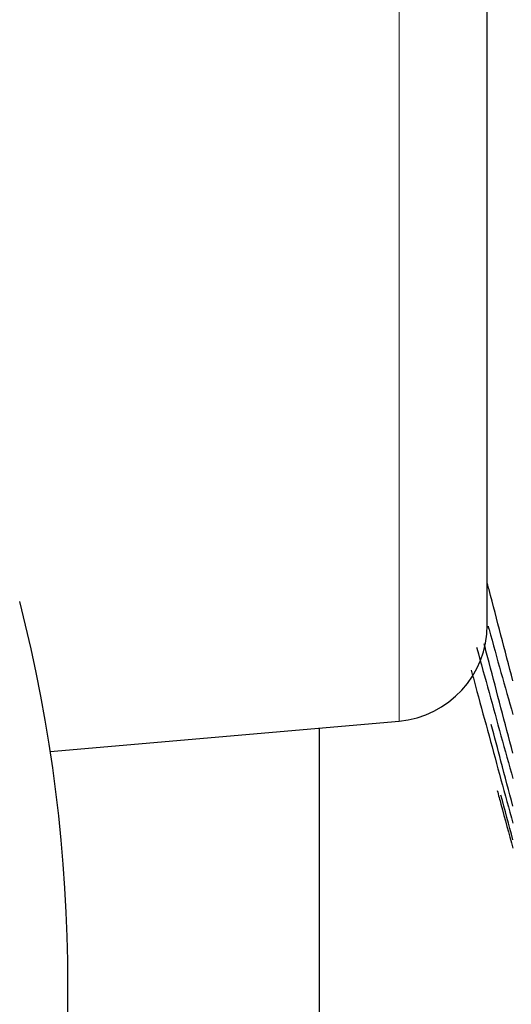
# Model space of a CAD drawing. Header units: inches. Extents: x 0 to 17820, y -10 to 12600.
# Tile 41 of 256: x 6431 to 6456, y 3706 to 3756. Entities that reach past the tile are written whole.
import ezdxf

# ---------------------------------------------------------------- set-up
doc = ezdxf.new("R2010")
doc.units = ezdxf.units.IN
doc.layers.add('1', color=7, linetype='Continuous', true_color=0xffffff)

msp = doc.modelspace()

# ---------------------------------------------------------------- linework, layer by layer
at = {"layer": '1', "color": 110, "linetype": 'Continuous', "lineweight": 13}
msp.add_line((6450.279, 3720.167), (6450.279, 4020.965), dxfattribs=at)
at = {"layer": '1', "color": 2, "linetype": 'Continuous', "lineweight": 25}
for p, q in [((6454.843, 3725.148), (6454.843, 3845.566)), ((6432.228, 3718.587), (6450.279, 3720.167)), ((6446.143, 3719.805), (6446.143, 3689.901))]:
    msp.add_line(p, q, dxfattribs=at)
for centre, radius, start, end in [((6353.143, 3706.516), 80, 345.63938, 14.36062), ((6449.843, 3725.148), 5, 275, 0)]:
    msp.add_arc(centre, radius, start, end, dxfattribs=at)
for points, knots in [([(6456.17, 3722.249), (6455.966, 3723.036), (6455.556, 3724.609), (6455.116, 3726.286), (6454.881, 3727.176), (6454.854, 3727.28)], [0, 0, 0, 0, 0.468988, 0.937976, 1, 1, 1, 1]), ([(6454.886, 3725.082), (6454.902, 3725.022), (6455.127, 3724.217), (6455.556, 3722.681), (6455.966, 3721.229), (6456.17, 3720.51)], [0, 0, 0, 0, 0.038693, 0.519346, 1, 1, 1, 1]), ([(6454.294, 3723.992), (6454.3, 3723.971), (6454.515, 3723.186), (6454.937, 3721.647), (6455.556, 3719.401), (6455.966, 3717.926), (6456.17, 3717.193)], [0, 0, 0, 0, 0.008776, 0.339184, 0.669592, 1, 1, 1, 1]), ([(6456.17, 3718.5), (6455.966, 3719.283), (6455.556, 3720.849), (6455.06, 3722.736), (6454.768, 3723.839), (6454.684, 3724.156)], [0, 0, 0, 0, 0.416049, 0.832098, 1, 1, 1, 1]), ([(6454.014, 3722.799), (6454.113, 3722.432), (6454.422, 3721.293), (6454.937, 3719.397), (6455.556, 3717.124), (6455.966, 3715.627), (6456.17, 3714.883)], [0, 0, 0, 0, 0.13596, 0.423974, 0.711987, 1, 1, 1, 1]), ([(6456.17, 3715.756), (6455.966, 3716.533), (6455.595, 3717.942), (6455.222, 3719.355), (6455.055, 3719.988)], [0, 0, 0, 0, 0.552906, 1, 1, 1, 1]), ([(6455.362, 3716.573), (6455.427, 3716.334), (6455.697, 3715.332), (6455.966, 3714.337), (6456.17, 3713.583)], [0, 0, 0, 0, 0.238422, 1, 1, 1, 1])]:
    msp.add_open_spline(points, degree=3, knots=knots, dxfattribs=at)
msp.add_open_spline([(6456.17, 3714.02), (6455.966, 3714.79), (6455.761, 3715.562), (6455.556, 3716.337)], degree=3, dxfattribs=at)

doc.saveas('drawing.dxf')
